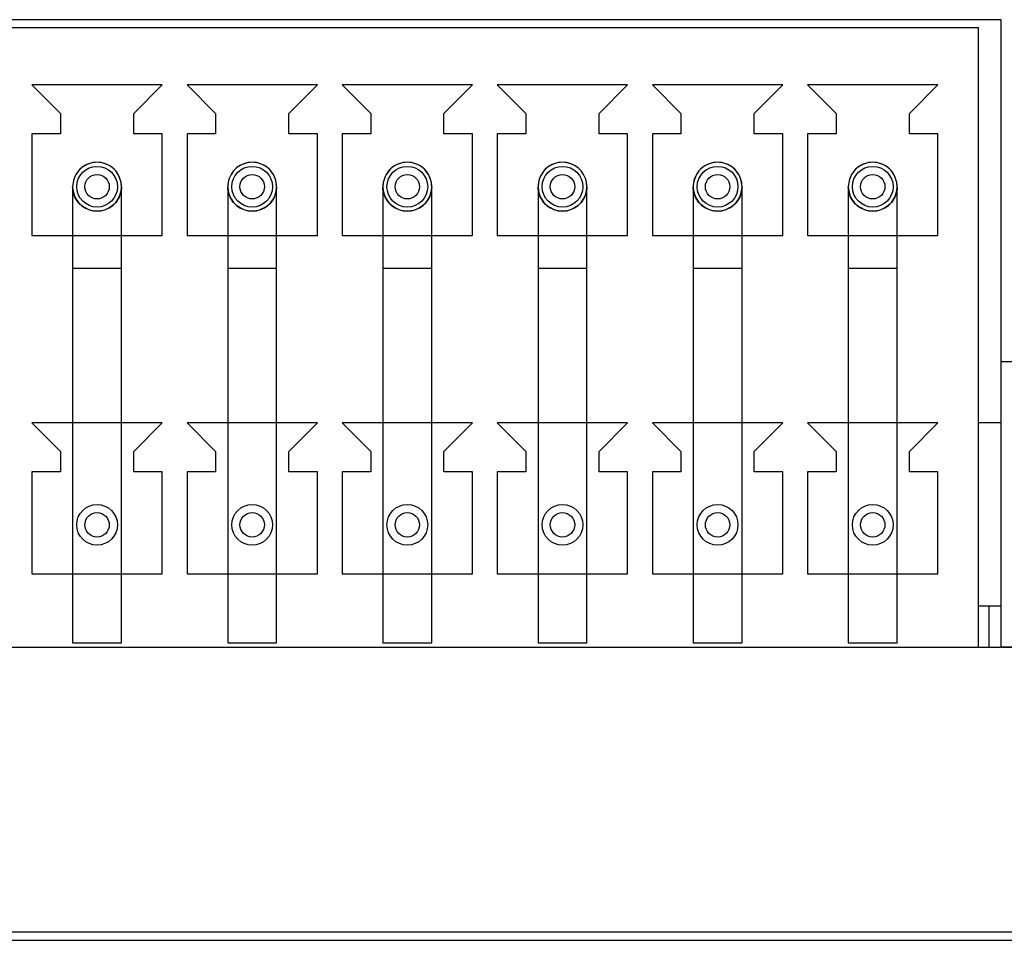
# Model space of a CAD drawing. Header units: millimetres. Extents: x -844 to -217, y -125 to 557.
# Tile 78 of 178: x -584 to -560, y 519 to 541. Entities that reach past the tile are written whole.
import ezdxf

# ---------------------------------------------------------------- set-up
doc = ezdxf.new("R2010")
doc.units = ezdxf.units.MM
doc.header["$LTSCALE"] = 23.1
doc.layers.add('R912005577_AM_0', color=7, linetype='CONTINUOUS')

msp = doc.modelspace()

# ---------------------------------------------------------------- linework, layer by layer
at = {"layer": 'R912005577_AM_0', "color": 7}
for p, q in [((-560.337, 541.359), (-600.927, 541.359)), ((-560.337, 525.959), (-560.337, 541.359)), ((-560.887, 541.159), (-600.377, 541.159)), ((-560.887, 525.959), (-560.887, 541.159)), ((-584.137, 539.759), (-583.437, 539.059)), ((-580.937, 539.759), (-584.137, 539.759)), ((-581.637, 539.059), (-580.937, 539.759)), ((-580.327, 539.759), (-579.627, 539.059)), ((-577.127, 539.759), (-580.327, 539.759)), ((-577.827, 539.059), (-577.127, 539.759)), ((-576.517, 539.759), (-575.817, 539.059)), ((-573.317, 539.759), (-576.517, 539.759)), ((-574.017, 539.059), (-573.317, 539.759)), ((-572.707, 539.759), (-572.007, 539.059)), ((-569.507, 539.759), (-572.707, 539.759)), ((-570.207, 539.059), (-569.507, 539.759)), ((-565.697, 539.759), (-568.897, 539.759)), ((-568.897, 539.759), (-568.197, 539.059)), ((-566.397, 539.059), (-565.697, 539.759)), ((-561.887, 539.759), (-565.087, 539.759)), ((-565.087, 539.759), (-564.387, 539.059)), ((-562.587, 539.059), (-561.887, 539.759)), ((-583.437, 539.059), (-583.437, 538.559)), ((-581.637, 538.559), (-581.637, 539.059)), ((-579.627, 539.059), (-579.627, 538.559)), ((-577.827, 538.559), (-577.827, 539.059)), ((-575.817, 539.059), (-575.817, 538.559)), ((-574.017, 538.559), (-574.017, 539.059)), ((-572.007, 539.059), (-572.007, 538.559)), ((-570.207, 538.559), (-570.207, 539.059)), ((-568.197, 539.059), (-568.197, 538.559)), ((-566.397, 538.559), (-566.397, 539.059)), ((-564.387, 539.059), (-564.387, 538.559)), ((-562.587, 538.559), (-562.587, 539.059)), ((-584.137, 538.559), (-584.137, 536.059)), ((-583.437, 538.559), (-584.137, 538.559)), ((-580.937, 538.559), (-581.637, 538.559)), ((-580.937, 536.059), (-580.937, 538.559)), ((-580.327, 538.559), (-580.327, 536.059)), ((-579.627, 538.559), (-580.327, 538.559)), ((-577.127, 538.559), (-577.827, 538.559)), ((-577.127, 536.059), (-577.127, 538.559)), ((-576.517, 538.559), (-576.517, 536.059)), ((-575.817, 538.559), (-576.517, 538.559)), ((-573.317, 538.559), (-574.017, 538.559)), ((-573.317, 536.059), (-573.317, 538.559)), ((-572.707, 538.559), (-572.707, 536.059)), ((-572.007, 538.559), (-572.707, 538.559)), ((-569.507, 538.559), (-570.207, 538.559)), ((-569.507, 536.059), (-569.507, 538.559)), ((-568.897, 538.559), (-568.897, 536.059)), ((-568.197, 538.559), (-568.897, 538.559)), ((-565.697, 538.559), (-566.397, 538.559)), ((-565.697, 536.059), (-565.697, 538.559)), ((-565.087, 538.559), (-565.087, 536.059)), ((-564.387, 538.559), (-565.087, 538.559)), ((-561.887, 538.559), (-562.587, 538.559)), ((-561.887, 536.059), (-561.887, 538.559)), ((-583.137, 537.259), (-583.137, 526.059)), ((-581.937, 526.059), (-581.937, 537.259)), ((-579.327, 537.259), (-579.327, 526.059)), ((-578.127, 526.059), (-578.127, 537.259)), ((-575.517, 537.259), (-575.517, 526.059)), ((-574.317, 526.059), (-574.317, 537.259)), ((-571.707, 537.259), (-571.707, 526.059)), ((-570.507, 526.059), (-570.507, 537.259)), ((-567.897, 537.259), (-567.897, 526.059)), ((-566.697, 526.059), (-566.697, 537.259)), ((-564.087, 537.259), (-564.087, 526.059)), ((-562.887, 526.059), (-562.887, 537.259)), ((-584.137, 536.059), (-580.937, 536.059)), ((-580.327, 536.059), (-577.127, 536.059)), ((-576.517, 536.059), (-573.317, 536.059)), ((-572.707, 536.059), (-569.507, 536.059)), ((-568.897, 536.059), (-565.697, 536.059)), ((-565.087, 536.059), (-561.887, 536.059)), ((-583.137, 535.259), (-581.938, 535.259)), ((-579.327, 535.259), (-578.128, 535.259)), ((-575.517, 535.259), (-574.318, 535.259)), ((-571.707, 535.259), (-570.508, 535.259)), ((-567.897, 535.259), (-566.698, 535.259)), ((-564.087, 535.259), (-562.888, 535.259)), ((-540.544, 532.959), (-560.337, 532.959)), ((-584.137, 531.459), (-583.437, 530.759)), ((-580.937, 531.459), (-584.137, 531.459)), ((-581.637, 530.759), (-580.937, 531.459)), ((-580.327, 531.459), (-579.627, 530.759)), ((-577.127, 531.459), (-580.327, 531.459)), ((-577.827, 530.759), (-577.127, 531.459)), ((-576.517, 531.459), (-575.817, 530.759)), ((-573.317, 531.459), (-576.517, 531.459)), ((-574.017, 530.759), (-573.317, 531.459)), ((-572.707, 531.459), (-572.007, 530.759)), ((-569.507, 531.459), (-572.707, 531.459)), ((-570.207, 530.759), (-569.507, 531.459)), ((-565.697, 531.459), (-568.897, 531.459)), ((-568.897, 531.459), (-568.197, 530.759)), ((-566.397, 530.759), (-565.697, 531.459)), ((-561.887, 531.459), (-565.087, 531.459)), ((-565.087, 531.459), (-564.387, 530.759)), ((-562.587, 530.759), (-561.887, 531.459)), ((-560.337, 531.459), (-560.887, 531.459)), ((-583.437, 530.759), (-583.437, 530.259)), ((-581.637, 530.259), (-581.637, 530.759)), ((-579.627, 530.759), (-579.627, 530.259)), ((-577.827, 530.259), (-577.827, 530.759)), ((-575.817, 530.759), (-575.817, 530.259)), ((-574.017, 530.259), (-574.017, 530.759)), ((-572.007, 530.759), (-572.007, 530.259)), ((-570.207, 530.259), (-570.207, 530.759)), ((-568.197, 530.759), (-568.197, 530.259)), ((-566.397, 530.259), (-566.397, 530.759)), ((-564.387, 530.759), (-564.387, 530.259)), ((-562.587, 530.259), (-562.587, 530.759)), ((-584.137, 530.259), (-584.137, 527.759)), ((-583.437, 530.259), (-584.137, 530.259)), ((-580.937, 530.259), (-581.637, 530.259)), ((-580.937, 527.759), (-580.937, 530.259)), ((-580.327, 530.259), (-580.327, 527.759)), ((-579.627, 530.259), (-580.327, 530.259)), ((-577.127, 530.259), (-577.827, 530.259)), ((-577.127, 527.759), (-577.127, 530.259)), ((-576.517, 530.259), (-576.517, 527.759)), ((-575.817, 530.259), (-576.517, 530.259)), ((-573.317, 530.259), (-574.017, 530.259)), ((-573.317, 527.759), (-573.317, 530.259)), ((-572.707, 530.259), (-572.707, 527.759)), ((-572.007, 530.259), (-572.707, 530.259)), ((-569.507, 530.259), (-570.207, 530.259)), ((-569.507, 527.759), (-569.507, 530.259)), ((-568.897, 530.259), (-568.897, 527.759)), ((-568.197, 530.259), (-568.897, 530.259)), ((-565.697, 530.259), (-566.397, 530.259)), ((-565.697, 527.759), (-565.697, 530.259)), ((-565.087, 530.259), (-565.087, 527.759)), ((-564.387, 530.259), (-565.087, 530.259)), ((-561.887, 530.259), (-562.587, 530.259)), ((-561.887, 527.759), (-561.887, 530.259)), ((-584.137, 527.759), (-580.937, 527.759)), ((-580.327, 527.759), (-577.127, 527.759)), ((-576.517, 527.759), (-573.317, 527.759)), ((-572.707, 527.759), (-569.507, 527.759)), ((-568.897, 527.759), (-565.697, 527.759)), ((-565.087, 527.759), (-561.887, 527.759)), ((-560.337, 526.959), (-560.887, 526.959)), ((-560.637, 526.959), (-560.637, 525.959)), ((-600.377, 525.959), (-560.887, 525.959)), ((-583.137, 526.059), (-581.937, 526.059)), ((-579.327, 526.059), (-578.127, 526.059)), ((-575.517, 526.059), (-574.317, 526.059)), ((-571.707, 526.059), (-570.507, 526.059)), ((-567.897, 526.059), (-566.697, 526.059)), ((-564.087, 526.059), (-562.887, 526.059)), ((-560.887, 525.959), (-560.337, 525.959)), ((-556.887, 525.959), (-560.337, 525.959)), ((-544.798, 525.944), (-623.476, 525.944)), ((-541.337, 518.959), (-626.937, 518.959)), ((-628.589, 518.759), (-539.686, 518.759))]:
    msp.add_line(p, q, dxfattribs=at)
for points in [[(-582.537, 537.859), (-582.641, 537.85), (-582.742, 537.823), (-582.837, 537.778), (-582.923, 537.719), (-582.997, 537.645), (-583.056, 537.559), (-583.1, 537.464), (-583.128, 537.363), (-583.137, 537.259), (-583.128, 537.155), (-583.1, 537.054), (-583.056, 536.96), (-582.997, 536.874), (-582.923, 536.8), (-582.837, 536.74), (-582.742, 536.696), (-582.641, 536.669), (-582.537, 536.659)], [(-582.537, 537.859), (-582.587, 537.857), (-582.638, 537.851), (-582.688, 537.84), (-582.737, 537.824), (-582.786, 537.805), (-582.833, 537.781), (-582.877, 537.753), (-582.92, 537.721), (-582.959, 537.686), (-582.995, 537.647), (-583.028, 537.604), (-583.056, 537.559), (-583.081, 537.512), (-583.101, 537.463), (-583.117, 537.413), (-583.128, 537.362), (-583.135, 537.311), (-583.137, 537.259)], [(-581.937, 537.259), (-581.94, 537.311), (-581.946, 537.362), (-581.958, 537.413), (-581.974, 537.463), (-581.994, 537.512), (-582.018, 537.559), (-582.047, 537.604), (-582.079, 537.647), (-582.115, 537.686), (-582.155, 537.721), (-582.197, 537.753), (-582.242, 537.781), (-582.289, 537.805), (-582.337, 537.824), (-582.387, 537.84), (-582.437, 537.851), (-582.487, 537.857), (-582.537, 537.859)], [(-582.537, 536.659), (-582.433, 536.669), (-582.332, 536.696), (-582.238, 536.74), (-582.152, 536.8), (-582.078, 536.874), (-582.018, 536.96), (-581.974, 537.054), (-581.947, 537.155), (-581.937, 537.259), (-581.947, 537.363), (-581.974, 537.464), (-582.018, 537.559), (-582.078, 537.645), (-582.152, 537.719), (-582.238, 537.778), (-582.332, 537.823), (-582.433, 537.85), (-582.537, 537.859)], [(-578.727, 537.859), (-578.831, 537.85), (-578.932, 537.823), (-579.027, 537.778), (-579.113, 537.719), (-579.187, 537.645), (-579.246, 537.559), (-579.29, 537.464), (-579.318, 537.363), (-579.327, 537.259), (-579.318, 537.155), (-579.29, 537.054), (-579.246, 536.96), (-579.187, 536.874), (-579.113, 536.8), (-579.027, 536.74), (-578.932, 536.696), (-578.831, 536.669), (-578.727, 536.659)], [(-578.727, 537.859), (-578.777, 537.857), (-578.828, 537.851), (-578.878, 537.84), (-578.927, 537.824), (-578.976, 537.805), (-579.023, 537.781), (-579.067, 537.753), (-579.11, 537.721), (-579.149, 537.686), (-579.185, 537.647), (-579.218, 537.604), (-579.246, 537.559), (-579.271, 537.512), (-579.291, 537.463), (-579.307, 537.413), (-579.318, 537.362), (-579.325, 537.311), (-579.327, 537.259)], [(-578.127, 537.259), (-578.13, 537.311), (-578.136, 537.362), (-578.148, 537.413), (-578.164, 537.463), (-578.184, 537.512), (-578.208, 537.559), (-578.237, 537.604), (-578.269, 537.647), (-578.305, 537.686), (-578.345, 537.721), (-578.387, 537.753), (-578.432, 537.781), (-578.479, 537.805), (-578.527, 537.824), (-578.577, 537.84), (-578.627, 537.851), (-578.677, 537.857), (-578.727, 537.859)], [(-578.727, 536.659), (-578.623, 536.669), (-578.522, 536.696), (-578.428, 536.74), (-578.342, 536.8), (-578.268, 536.874), (-578.208, 536.96), (-578.164, 537.054), (-578.137, 537.155), (-578.127, 537.259), (-578.137, 537.363), (-578.164, 537.464), (-578.208, 537.559), (-578.268, 537.645), (-578.342, 537.719), (-578.428, 537.778), (-578.522, 537.823), (-578.623, 537.85), (-578.727, 537.859)], [(-574.917, 537.859), (-575.021, 537.85), (-575.122, 537.823), (-575.217, 537.778), (-575.303, 537.719), (-575.377, 537.645), (-575.436, 537.559), (-575.48, 537.464), (-575.508, 537.363), (-575.517, 537.259), (-575.508, 537.155), (-575.48, 537.054), (-575.436, 536.96), (-575.377, 536.874), (-575.303, 536.8), (-575.217, 536.74), (-575.122, 536.696), (-575.021, 536.669), (-574.917, 536.659)], [(-574.917, 537.859), (-574.967, 537.857), (-575.018, 537.851), (-575.068, 537.84), (-575.117, 537.824), (-575.166, 537.805), (-575.213, 537.781), (-575.257, 537.753), (-575.3, 537.721), (-575.339, 537.686), (-575.375, 537.647), (-575.408, 537.604), (-575.436, 537.559), (-575.461, 537.512), (-575.481, 537.463), (-575.497, 537.413), (-575.508, 537.362), (-575.515, 537.311), (-575.517, 537.259)], [(-574.317, 537.259), (-574.32, 537.311), (-574.326, 537.362), (-574.338, 537.413), (-574.354, 537.463), (-574.374, 537.512), (-574.398, 537.559), (-574.427, 537.604), (-574.459, 537.647), (-574.495, 537.686), (-574.535, 537.721), (-574.577, 537.753), (-574.622, 537.781), (-574.669, 537.805), (-574.717, 537.824), (-574.767, 537.84), (-574.817, 537.851), (-574.867, 537.857), (-574.917, 537.859)], [(-574.917, 536.659), (-574.813, 536.669), (-574.712, 536.696), (-574.618, 536.74), (-574.532, 536.8), (-574.458, 536.874), (-574.398, 536.96), (-574.354, 537.054), (-574.327, 537.155), (-574.317, 537.259), (-574.327, 537.363), (-574.354, 537.464), (-574.398, 537.559), (-574.458, 537.645), (-574.532, 537.719), (-574.618, 537.778), (-574.712, 537.823), (-574.813, 537.85), (-574.917, 537.859)], [(-571.107, 537.859), (-571.211, 537.85), (-571.312, 537.823), (-571.407, 537.778), (-571.493, 537.719), (-571.567, 537.645), (-571.626, 537.559), (-571.67, 537.464), (-571.698, 537.363), (-571.707, 537.259), (-571.698, 537.155), (-571.67, 537.054), (-571.626, 536.96), (-571.567, 536.874), (-571.493, 536.8), (-571.407, 536.74), (-571.312, 536.696), (-571.211, 536.669), (-571.107, 536.659)], [(-571.107, 537.859), (-571.157, 537.857), (-571.208, 537.851), (-571.258, 537.84), (-571.307, 537.824), (-571.356, 537.805), (-571.403, 537.781), (-571.447, 537.753), (-571.49, 537.721), (-571.529, 537.686), (-571.565, 537.647), (-571.598, 537.604), (-571.626, 537.559), (-571.651, 537.512), (-571.671, 537.463), (-571.687, 537.413), (-571.698, 537.362), (-571.705, 537.311), (-571.707, 537.259)], [(-570.507, 537.259), (-570.51, 537.311), (-570.516, 537.362), (-570.528, 537.413), (-570.544, 537.463), (-570.564, 537.512), (-570.588, 537.559), (-570.617, 537.604), (-570.649, 537.647), (-570.685, 537.686), (-570.725, 537.721), (-570.767, 537.753), (-570.812, 537.781), (-570.859, 537.805), (-570.907, 537.824), (-570.957, 537.84), (-571.007, 537.851), (-571.057, 537.857), (-571.107, 537.859)], [(-571.107, 536.659), (-571.003, 536.669), (-570.902, 536.696), (-570.808, 536.74), (-570.722, 536.8), (-570.648, 536.874), (-570.588, 536.96), (-570.544, 537.054), (-570.517, 537.155), (-570.507, 537.259), (-570.517, 537.363), (-570.544, 537.464), (-570.588, 537.559), (-570.648, 537.645), (-570.722, 537.719), (-570.808, 537.778), (-570.902, 537.823), (-571.003, 537.85), (-571.107, 537.859)], [(-567.297, 537.859), (-567.401, 537.85), (-567.502, 537.823), (-567.597, 537.778), (-567.683, 537.719), (-567.757, 537.645), (-567.816, 537.559), (-567.86, 537.464), (-567.888, 537.363), (-567.897, 537.259), (-567.888, 537.155), (-567.86, 537.054), (-567.816, 536.96), (-567.757, 536.874), (-567.683, 536.8), (-567.597, 536.74), (-567.502, 536.696), (-567.401, 536.669), (-567.297, 536.659)], [(-567.297, 537.859), (-567.347, 537.857), (-567.398, 537.851), (-567.448, 537.84), (-567.497, 537.824), (-567.546, 537.805), (-567.593, 537.781), (-567.637, 537.753), (-567.68, 537.721), (-567.719, 537.686), (-567.755, 537.647), (-567.788, 537.604), (-567.816, 537.559), (-567.841, 537.512), (-567.861, 537.463), (-567.877, 537.413), (-567.888, 537.362), (-567.895, 537.311), (-567.897, 537.259)], [(-566.697, 537.259), (-566.7, 537.311), (-566.706, 537.362), (-566.718, 537.413), (-566.734, 537.463), (-566.754, 537.512), (-566.778, 537.559), (-566.807, 537.604), (-566.839, 537.647), (-566.875, 537.686), (-566.915, 537.721), (-566.957, 537.753), (-567.002, 537.781), (-567.049, 537.805), (-567.097, 537.824), (-567.147, 537.84), (-567.197, 537.851), (-567.247, 537.857), (-567.297, 537.859)], [(-567.297, 536.659), (-567.193, 536.669), (-567.092, 536.696), (-566.998, 536.74), (-566.912, 536.8), (-566.838, 536.874), (-566.778, 536.96), (-566.734, 537.054), (-566.707, 537.155), (-566.697, 537.259), (-566.707, 537.363), (-566.734, 537.464), (-566.778, 537.559), (-566.838, 537.645), (-566.912, 537.719), (-566.998, 537.778), (-567.092, 537.823), (-567.193, 537.85), (-567.297, 537.859)], [(-563.487, 537.859), (-563.591, 537.85), (-563.692, 537.823), (-563.787, 537.778), (-563.873, 537.719), (-563.947, 537.645), (-564.006, 537.559), (-564.05, 537.464), (-564.078, 537.363), (-564.087, 537.259), (-564.078, 537.155), (-564.05, 537.054), (-564.006, 536.96), (-563.947, 536.874), (-563.873, 536.8), (-563.787, 536.74), (-563.692, 536.696), (-563.591, 536.669), (-563.487, 536.659)], [(-563.487, 537.859), (-563.537, 537.857), (-563.588, 537.851), (-563.638, 537.84), (-563.687, 537.824), (-563.736, 537.805), (-563.783, 537.781), (-563.827, 537.753), (-563.87, 537.721), (-563.909, 537.686), (-563.945, 537.647), (-563.978, 537.604), (-564.006, 537.559), (-564.031, 537.512), (-564.051, 537.463), (-564.067, 537.413), (-564.078, 537.362), (-564.085, 537.311), (-564.087, 537.259)], [(-562.887, 537.259), (-562.89, 537.311), (-562.896, 537.362), (-562.908, 537.413), (-562.924, 537.463), (-562.944, 537.512), (-562.968, 537.559), (-562.997, 537.604), (-563.029, 537.647), (-563.065, 537.686), (-563.105, 537.721), (-563.147, 537.753), (-563.192, 537.781), (-563.239, 537.805), (-563.287, 537.824), (-563.337, 537.84), (-563.387, 537.851), (-563.437, 537.857), (-563.487, 537.859)], [(-563.487, 536.659), (-563.383, 536.669), (-563.282, 536.696), (-563.188, 536.74), (-563.102, 536.8), (-563.028, 536.874), (-562.968, 536.96), (-562.924, 537.054), (-562.897, 537.155), (-562.887, 537.259), (-562.897, 537.363), (-562.924, 537.464), (-562.968, 537.559), (-563.028, 537.645), (-563.102, 537.719), (-563.188, 537.778), (-563.282, 537.823), (-563.383, 537.85), (-563.487, 537.859)], [(-582.537, 536.659), (-582.587, 536.661), (-582.638, 536.668), (-582.688, 536.679), (-582.737, 536.694), (-582.786, 536.714), (-582.832, 536.738), (-582.877, 536.765), (-582.92, 536.797), (-582.959, 536.833), (-582.995, 536.872), (-583.028, 536.914), (-583.056, 536.959), (-583.081, 537.006), (-583.101, 537.055), (-583.117, 537.105), (-583.128, 537.156), (-583.135, 537.208), (-583.137, 537.259)], [(-581.937, 537.259), (-581.94, 537.208), (-581.946, 537.156), (-581.958, 537.105), (-581.974, 537.055), (-581.994, 537.006), (-582.018, 536.959), (-582.047, 536.914), (-582.079, 536.872), (-582.115, 536.833), (-582.155, 536.797), (-582.197, 536.765), (-582.242, 536.738), (-582.289, 536.714), (-582.337, 536.694), (-582.387, 536.679), (-582.437, 536.668), (-582.487, 536.661), (-582.537, 536.659)], [(-578.727, 536.659), (-578.777, 536.661), (-578.828, 536.668), (-578.878, 536.679), (-578.927, 536.694), (-578.976, 536.714), (-579.022, 536.738), (-579.067, 536.765), (-579.11, 536.797), (-579.149, 536.833), (-579.185, 536.872), (-579.218, 536.914), (-579.246, 536.959), (-579.271, 537.006), (-579.291, 537.055), (-579.307, 537.105), (-579.318, 537.156), (-579.325, 537.208), (-579.327, 537.259)], [(-578.127, 537.259), (-578.13, 537.208), (-578.136, 537.156), (-578.148, 537.105), (-578.164, 537.055), (-578.184, 537.006), (-578.208, 536.959), (-578.237, 536.914), (-578.269, 536.872), (-578.305, 536.833), (-578.345, 536.797), (-578.387, 536.765), (-578.432, 536.738), (-578.479, 536.714), (-578.527, 536.694), (-578.577, 536.679), (-578.627, 536.668), (-578.677, 536.661), (-578.727, 536.659)], [(-574.917, 536.659), (-574.967, 536.661), (-575.018, 536.668), (-575.068, 536.679), (-575.117, 536.694), (-575.166, 536.714), (-575.212, 536.738), (-575.257, 536.765), (-575.3, 536.797), (-575.339, 536.833), (-575.375, 536.872), (-575.408, 536.914), (-575.436, 536.959), (-575.461, 537.006), (-575.481, 537.055), (-575.497, 537.105), (-575.508, 537.156), (-575.515, 537.208), (-575.517, 537.259)], [(-574.317, 537.259), (-574.32, 537.208), (-574.326, 537.156), (-574.338, 537.105), (-574.354, 537.055), (-574.374, 537.006), (-574.398, 536.959), (-574.427, 536.914), (-574.459, 536.872), (-574.495, 536.833), (-574.535, 536.797), (-574.577, 536.765), (-574.622, 536.738), (-574.669, 536.714), (-574.717, 536.694), (-574.767, 536.679), (-574.817, 536.668), (-574.867, 536.661), (-574.917, 536.659)], [(-571.107, 536.659), (-571.157, 536.661), (-571.208, 536.668), (-571.258, 536.679), (-571.307, 536.694), (-571.356, 536.714), (-571.402, 536.738), (-571.447, 536.765), (-571.49, 536.797), (-571.529, 536.833), (-571.565, 536.872), (-571.598, 536.914), (-571.626, 536.959), (-571.651, 537.006), (-571.671, 537.055), (-571.687, 537.105), (-571.698, 537.156), (-571.705, 537.208), (-571.707, 537.259)], [(-570.507, 537.259), (-570.51, 537.208), (-570.516, 537.156), (-570.528, 537.105), (-570.544, 537.055), (-570.564, 537.006), (-570.588, 536.959), (-570.617, 536.914), (-570.649, 536.872), (-570.685, 536.833), (-570.725, 536.797), (-570.767, 536.765), (-570.812, 536.738), (-570.859, 536.714), (-570.907, 536.694), (-570.957, 536.679), (-571.007, 536.668), (-571.057, 536.661), (-571.107, 536.659)], [(-567.297, 536.659), (-567.347, 536.661), (-567.398, 536.668), (-567.448, 536.679), (-567.497, 536.694), (-567.546, 536.714), (-567.592, 536.738), (-567.637, 536.765), (-567.68, 536.797), (-567.719, 536.833), (-567.755, 536.872), (-567.788, 536.914), (-567.816, 536.959), (-567.841, 537.006), (-567.861, 537.055), (-567.877, 537.105), (-567.888, 537.156), (-567.895, 537.208), (-567.897, 537.259)], [(-566.697, 537.259), (-566.7, 537.208), (-566.706, 537.156), (-566.718, 537.105), (-566.734, 537.055), (-566.754, 537.006), (-566.778, 536.959), (-566.807, 536.914), (-566.839, 536.872), (-566.875, 536.833), (-566.915, 536.797), (-566.957, 536.765), (-567.002, 536.738), (-567.049, 536.714), (-567.097, 536.694), (-567.147, 536.679), (-567.197, 536.668), (-567.247, 536.661), (-567.297, 536.659)], [(-563.487, 536.659), (-563.537, 536.661), (-563.588, 536.668), (-563.638, 536.679), (-563.687, 536.694), (-563.736, 536.714), (-563.782, 536.738), (-563.827, 536.765), (-563.87, 536.797), (-563.909, 536.833), (-563.945, 536.872), (-563.978, 536.914), (-564.006, 536.959), (-564.031, 537.006), (-564.051, 537.055), (-564.067, 537.105), (-564.078, 537.156), (-564.085, 537.208), (-564.087, 537.259)], [(-562.887, 537.259), (-562.89, 537.208), (-562.896, 537.156), (-562.908, 537.105), (-562.924, 537.055), (-562.944, 537.006), (-562.968, 536.959), (-562.997, 536.914), (-563.029, 536.872), (-563.065, 536.833), (-563.105, 536.797), (-563.147, 536.765), (-563.192, 536.738), (-563.239, 536.714), (-563.287, 536.694), (-563.337, 536.679), (-563.387, 536.668), (-563.437, 536.661), (-563.487, 536.659)]]:
    msp.add_lwpolyline(points, dxfattribs=at)
for centre, radius in [((-582.537, 537.259), 0.5), ((-582.537, 537.259), 0.3), ((-578.727, 537.259), 0.5), ((-578.727, 537.259), 0.3), ((-574.917, 537.259), 0.5), ((-574.917, 537.259), 0.3), ((-571.107, 537.259), 0.5), ((-571.107, 537.259), 0.3), ((-567.297, 537.259), 0.5), ((-567.297, 537.259), 0.3), ((-563.487, 537.259), 0.5), ((-563.487, 537.259), 0.3), ((-582.537, 528.959), 0.5), ((-578.727, 528.959), 0.5), ((-574.917, 528.959), 0.5), ((-571.107, 528.959), 0.5), ((-567.297, 528.959), 0.5), ((-563.487, 528.959), 0.5), ((-582.537, 528.959), 0.3), ((-578.727, 528.959), 0.3), ((-574.917, 528.959), 0.3), ((-571.107, 528.959), 0.3), ((-567.297, 528.959), 0.3), ((-563.487, 528.959), 0.3)]:
    msp.add_circle(centre, radius, dxfattribs=at)

doc.saveas('drawing.dxf')
